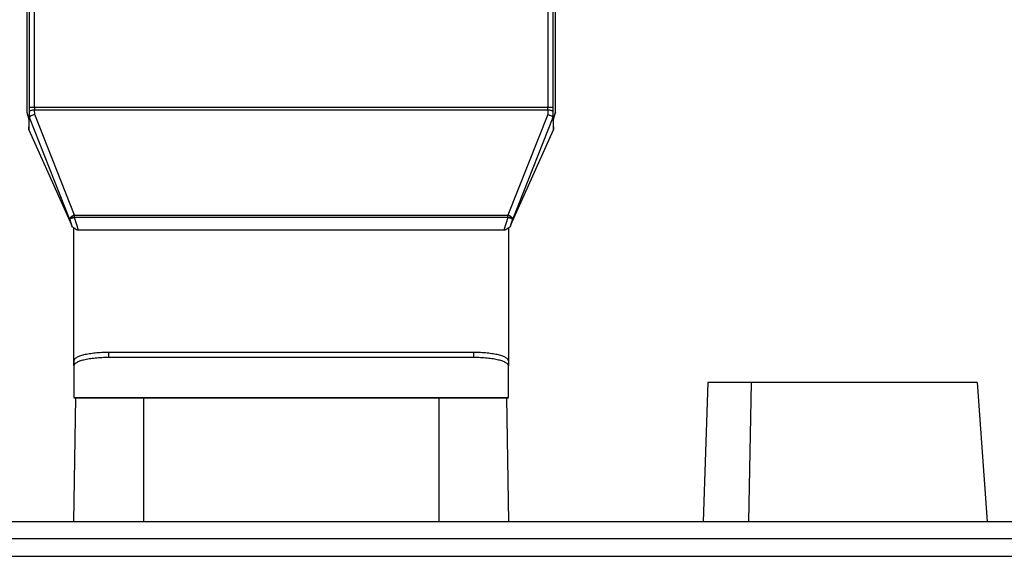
# Model space of a CAD drawing. Header units: millimetres. Extents: x 224 to 956, y 38 to 794.
# Tile 88 of 131: x 858 to 915, y 345 to 376. Entities that reach past the tile are written whole.
import ezdxf

# ---------------------------------------------------------------- set-up
doc = ezdxf.new("R2010")
doc.units = ezdxf.units.MM

msp = doc.modelspace()

# ---------------------------------------------------------------- linework, layer by layer
at = {"color": 179, "linetype": 'Continuous', "lineweight": 25}
for p, q in [((858.584, 370.803), (858.584, 387.347)), ((858.884, 370.798), (858.884, 387.342)), ((888.387, 387.342), (888.387, 370.798)), ((888.687, 387.347), (888.687, 370.803)), ((858.435, 381.352), (858.445, 370.522)), ((888.825, 370.522), (888.835, 381.352)), ((858.445, 370.522), (858.549, 370.105)), ((858.445, 370.522), (858.46, 370.45)), ((858.454, 370.449), (858.55, 370.066)), ((858.588, 370.218), (858.585, 370.539)), ((888.387, 370.798), (858.884, 370.798)), ((858.887, 370.392), (858.885, 370.666)), ((858.885, 370.666), (888.386, 370.666)), ((861.172, 364.604), (858.887, 370.392)), ((888.384, 370.392), (886.099, 364.604)), ((888.386, 370.666), (888.384, 370.392)), ((888.686, 370.539), (888.683, 370.218)), ((888.721, 370.105), (888.825, 370.522)), ((888.721, 370.066), (888.816, 370.449)), ((888.825, 370.522), (888.811, 370.45)), ((858.549, 370.105), (858.558, 369.512)), ((858.558, 369.512), (858.587, 370.216)), ((858.587, 370.216), (858.588, 370.218)), ((860.89, 364.385), (858.587, 370.216)), ((888.683, 370.216), (886.381, 364.385)), ((888.683, 370.218), (888.683, 370.216)), ((888.683, 370.216), (888.713, 369.512)), ((888.713, 369.512), (888.721, 370.105)), ((858.558, 369.512), (860.997, 364.05)), ((886.273, 364.05), (888.713, 369.512)), ((861.172, 364.604), (886.099, 364.604)), ((860.89, 364.385), (860.997, 364.05)), ((861.407, 363.741), (861.172, 364.472)), ((886.099, 364.472), (861.172, 364.472)), ((886.099, 364.472), (885.864, 363.741)), ((886.273, 364.05), (886.381, 364.385)), ((861.135, 355.958), (861.135, 363.866)), ((885.864, 363.741), (861.407, 363.741)), ((886.135, 363.866), (886.135, 356.249)), ((863.135, 356.709), (863.135, 356.418)), ((884.135, 356.709), (863.135, 356.709)), ((884.135, 356.418), (884.135, 356.709)), ((861.135, 356.225), (861.135, 355.934)), ((884.135, 356.418), (863.135, 356.418)), ((886.135, 356.225), (886.135, 355.934)), ((861.135, 355.934), (861.135, 354.122)), ((886.135, 354.122), (886.135, 355.934)), ((897.595, 354.988), (897.321, 346.988)), ((900.09, 354.988), (897.595, 354.988)), ((900.09, 354.988), (899.937, 346.988)), ((913.081, 354.988), (900.09, 354.988)), ((913.081, 354.988), (913.653, 346.988)), ((861.135, 354.122), (886.135, 354.122)), ((861.135, 354.098), (886.135, 354.098)), ((861.135, 346.988), (861.259, 354.098)), ((865.135, 354.098), (865.135, 346.988)), ((882.135, 346.988), (882.135, 354.098)), ((886.011, 354.098), (886.135, 346.988))]:
    msp.add_line(p, q, dxfattribs=at)
for points, knots in [([(858.585, 370.539), (858.585, 370.581), (858.584, 370.666), (858.584, 370.758), (858.584, 370.803)], [0, 0, 0, 0, 0.500006, 1, 1, 1, 1]), ([(858.884, 370.798), (858.846, 370.798), (858.789, 370.798), (858.72, 370.799), (858.672, 370.8), (858.633, 370.801), (858.595, 370.802), (858.588, 370.803), (858.584, 370.803)], [0, 0, 0, 0, 0.239697, 0.368514, 0.500002, 0.631488, 0.760304, 1, 1, 1, 1]), ([(858.585, 370.539), (858.589, 370.555), (858.596, 370.579), (858.634, 370.608), (858.673, 370.629), (858.721, 370.645), (858.79, 370.661), (858.847, 370.664), (858.885, 370.666)], [0, 0, 0, 0, 0.239667, 0.368496, 0.500003, 0.6315, 0.760328, 1, 1, 1, 1]), ([(858.887, 370.392), (858.848, 370.383), (858.771, 370.367), (858.687, 370.329), (858.637, 370.296), (858.599, 370.261), (858.592, 370.235), (858.588, 370.218)], [0, 0, 0, 0, 0.251296, 0.501656, 0.632154, 0.758822, 1, 1, 1, 1]), ([(858.884, 370.798), (858.884, 370.775), (858.884, 370.73), (858.884, 370.687), (858.885, 370.666)], [0, 0, 0, 0, 0.499996, 1, 1, 1, 1]), ([(888.384, 370.392), (888.422, 370.383), (888.5, 370.367), (888.583, 370.329), (888.633, 370.296), (888.671, 370.261), (888.678, 370.235), (888.683, 370.218)], [0, 0, 0, 0, 0.251296, 0.501657, 0.632159, 0.758831, 1, 1, 1, 1]), ([(888.386, 370.666), (888.386, 370.687), (888.387, 370.73), (888.387, 370.775), (888.387, 370.798)], [0, 0, 0, 0, 0.500004, 1, 1, 1, 1]), ([(888.386, 370.666), (888.423, 370.664), (888.481, 370.661), (888.55, 370.645), (888.598, 370.629), (888.637, 370.608), (888.674, 370.579), (888.681, 370.555), (888.686, 370.539)], [0, 0, 0, 0, 0.239672, 0.3685, 0.499997, 0.631504, 0.760333, 1, 1, 1, 1]), ([(888.687, 370.803), (888.682, 370.803), (888.675, 370.802), (888.637, 370.801), (888.599, 370.8), (888.551, 370.799), (888.482, 370.798), (888.424, 370.798), (888.387, 370.798)], [0, 0, 0, 0, 0.239696, 0.368512, 0.499998, 0.631486, 0.760303, 1, 1, 1, 1]), ([(888.687, 370.803), (888.687, 370.758), (888.687, 370.666), (888.686, 370.581), (888.686, 370.539)], [0, 0, 0, 0, 0.499994, 1, 1, 1, 1]), ([(861.172, 364.604), (861.149, 364.596), (861.104, 364.579), (861.037, 364.546), (860.98, 364.51), (860.952, 364.484), (860.939, 364.473)], [0, 0, 0, 0, 0.250016, 0.50003, 0.78104, 1, 1, 1, 1]), ([(861.172, 364.472), (861.172, 364.494), (861.172, 364.54), (861.172, 364.583), (861.172, 364.604)], [0, 0, 0, 0, 0.499995, 1, 1, 1, 1]), ([(886.331, 364.473), (886.319, 364.484), (886.291, 364.51), (886.234, 364.546), (886.167, 364.579), (886.121, 364.596), (886.099, 364.604)], [0, 0, 0, 0, 0.21896, 0.49997, 0.749984, 1, 1, 1, 1]), ([(886.099, 364.472), (886.099, 364.494), (886.099, 364.54), (886.099, 364.583), (886.099, 364.604)], [0, 0, 0, 0, 0.499995, 1, 1, 1, 1]), ([(860.89, 364.385), (860.892, 364.399), (860.896, 364.426), (860.925, 364.458), (860.939, 364.473)], [0, 0, 0, 0, 0.500015, 1, 1, 1, 1]), ([(861.172, 364.472), (861.138, 364.461), (861.07, 364.439), (860.982, 364.412), (860.915, 364.392), (860.898, 364.387), (860.89, 364.385)], [0, 0, 0, 0, 0.250002, 0.500001, 0.749994, 1, 1, 1, 1]), ([(861.172, 364.472), (861.15, 364.472), (861.105, 364.472), (861.042, 364.472), (860.985, 364.473), (860.955, 364.473), (860.939, 364.473)], [0, 0, 0, 0, 0.250002, 0.500006, 0.749998, 1, 1, 1, 1]), ([(861.407, 363.741), (861.387, 363.742), (861.347, 363.745), (861.264, 363.77), (861.164, 363.829), (861.063, 363.928), (861.02, 364.009), (860.997, 364.05)], [0, 0, 0, 0, 0.096378, 0.201519, 0.440328, 0.712338, 1, 1, 1, 1]), ([(886.273, 364.05), (886.251, 364.009), (886.208, 363.928), (886.107, 363.829), (886.007, 363.77), (885.924, 363.745), (885.883, 363.742), (885.864, 363.741)], [0, 0, 0, 0, 0.2876619, 0.5596719, 0.7984814, 0.9036225, 1, 1, 1, 1]), ([(886.331, 364.473), (886.316, 364.473), (886.286, 364.473), (886.228, 364.472), (886.165, 364.472), (886.121, 364.472), (886.099, 364.472)], [0, 0, 0, 0, 0.250002, 0.499994, 0.749998, 1, 1, 1, 1]), ([(886.381, 364.385), (886.373, 364.387), (886.356, 364.392), (886.289, 364.412), (886.2, 364.439), (886.132, 364.461), (886.099, 364.472)], [0, 0, 0, 0, 0.250006, 0.499999, 0.749998, 1, 1, 1, 1]), ([(886.381, 364.385), (886.379, 364.399), (886.374, 364.426), (886.346, 364.458), (886.331, 364.473)], [0, 0, 0, 0, 0.500015, 1, 1, 1, 1]), ([(863.135, 356.709), (863.004, 356.707), (862.743, 356.703), (862.365, 356.675), (862.017, 356.63), (861.712, 356.569), (861.461, 356.496), (861.277, 356.411), (861.158, 356.32), (861.143, 356.257), (861.135, 356.225)], [0, 0, 0, 0, 0.125, 0.25, 0.375, 0.5, 0.625, 0.750001, 0.874999, 1, 1, 1, 1]), ([(886.135, 356.225), (886.128, 356.257), (886.113, 356.32), (885.994, 356.411), (885.809, 356.496), (885.559, 356.569), (885.254, 356.63), (884.906, 356.675), (884.528, 356.703), (884.266, 356.707), (884.135, 356.709)], [0, 0, 0, 0, 0.125001, 0.249999, 0.375, 0.5, 0.625, 0.75, 0.875, 1, 1, 1, 1]), ([(863.135, 356.418), (863.004, 356.416), (862.743, 356.412), (862.365, 356.384), (862.017, 356.339), (861.712, 356.278), (861.461, 356.204), (861.277, 356.12), (861.158, 356.029), (861.143, 355.966), (861.135, 355.934)], [0, 0, 0, 0, 0.125, 0.25, 0.375, 0.5, 0.625, 0.749999, 0.874999, 1, 1, 1, 1]), ([(886.135, 355.934), (886.128, 355.966), (886.113, 356.029), (885.994, 356.12), (885.809, 356.204), (885.559, 356.278), (885.254, 356.339), (884.906, 356.384), (884.528, 356.412), (884.266, 356.416), (884.135, 356.418)], [0, 0, 0, 0, 0.125001, 0.250001, 0.375, 0.5, 0.625, 0.75, 0.875, 1, 1, 1, 1]), ([(802.635, 346.988), (810.116, 346.988), (836.745, 346.988), (854.805, 346.988), (892.465, 346.988), (910.525, 346.988), (937.155, 346.988), (944.635, 346.988)], [0, 0, 0, 0, 0.25, 0.25, 0.5, 0.5, 1, 1, 1, 1]), ([(944.583, 345.988), (937.108, 345.988), (910.498, 345.988), (892.451, 345.988), (854.819, 345.988), (836.773, 345.988), (810.163, 345.988), (802.688, 345.988)], [0, 0, 0, 0, 0.25, 0.25, 0.5, 0.5, 1, 1, 1, 1]), ([(813.135, 344.988), (813.136, 344.988), (813.138, 344.988), (813.152, 344.988), (813.175, 344.988), (813.207, 344.988), (813.261, 344.988), (813.334, 344.988), (813.493, 344.988), (813.766, 344.988), (814.274, 344.988), (814.925, 344.988), (815.981, 344.988), (817.651, 344.988), (820.193, 344.988), (823.251, 344.988), (826.793, 344.988), (830.787, 344.988), (835.193, 344.988), (839.969, 344.988), (845.07, 344.988), (850.446, 344.988), (856.045, 344.988), (861.813, 344.988), (869.657, 344.988), (877.614, 344.988), (885.457, 344.988), (891.226, 344.988), (896.825, 344.988), (902.201, 344.988), (907.301, 344.988), (912.078, 344.988), (916.484, 344.988), (920.478, 344.988), (924.02, 344.988), (927.077, 344.988), (929.62, 344.988), (931.29, 344.988), (932.346, 344.988), (932.997, 344.988), (933.505, 344.988), (933.808, 344.988), (933.978, 344.988), (934.068, 344.988), (934.125, 344.988), (934.132, 344.988), (934.135, 344.988)], [0, 0, 0, 0, 0.00391, 0.007817, 0.011724, 0.01563, 0.019536, 0.027351, 0.03126, 0.046889, 0.062518, 0.078147, 0.093775, 0.125023, 0.156272, 0.18752, 0.218768, 0.250016, 0.281264, 0.312512, 0.34376, 0.375008, 0.406256, 0.437504, 0.468752, 0.531248, 0.562496, 0.593744, 0.624993, 0.656241, 0.687489, 0.718737, 0.749985, 0.781233, 0.812481, 0.843729, 0.874977, 0.906225, 0.921854, 0.937483, 0.953111, 0.96874, 0.976557, 0.98437, 0.992183, 1, 1, 1, 1])]:
    msp.add_open_spline(points, degree=3, knots=knots, dxfattribs=at)

doc.saveas('drawing.dxf')
